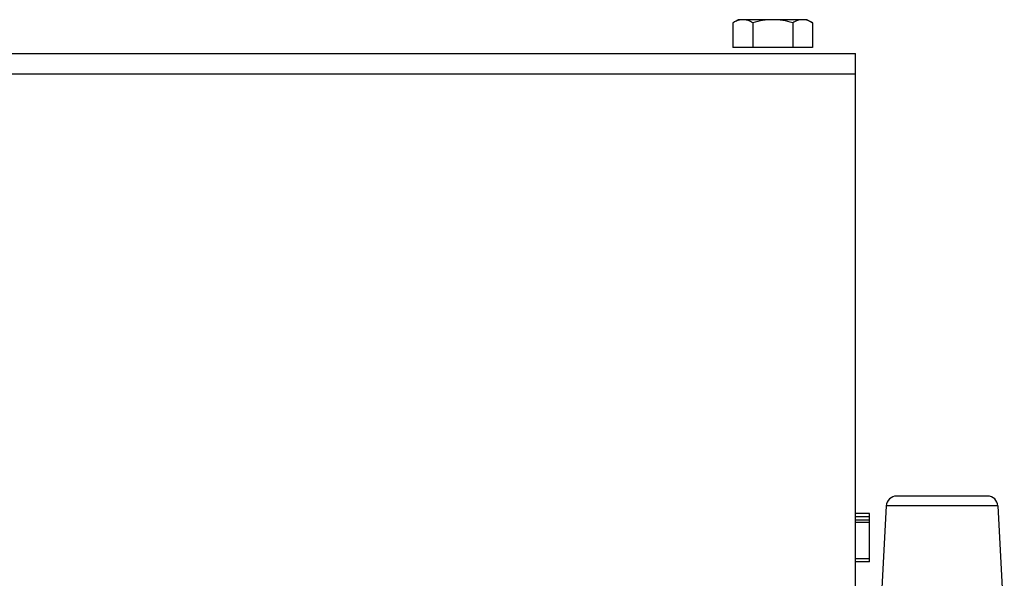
# Model space of a CAD drawing. Extents: x -3093 to 1181, y 8 to 2278.
# Tile 70 of 77: x 255 to 397, y 1381 to 1462. Entities that reach past the tile are written whole.
import ezdxf

# ---------------------------------------------------------------- set-up
doc = ezdxf.new("R2010")
doc.units = 0
doc.header["$LTSCALE"] = 65.395
doc.layers.get('0').update_dxf_attribs({"linetype": 'CONTINUOUS'})

msp = doc.modelspace()

# ---------------------------------------------------------------- linework, layer by layer
at = {"color": 6, "linetype": 'CONTINUOUS'}
for p, q in [((358.87, 1461.6), (358.1, 1461.15)), ((368.87, 1461.6), (358.87, 1461.6)), ((368.87, 1461.6), (369.65, 1461.15)), ((358.1, 1461.15), (358.1, 1457.6)), ((360.99, 1461.15), (360.99, 1457.6)), ((366.76, 1461.15), (366.76, 1457.6)), ((369.65, 1461.15), (369.65, 1457.6)), ((175.87, 1456.7), (375.87, 1456.7)), ((375.87, 1378.7), (375.87, 1456.7)), ((394.95, 1392.7), (381.8, 1392.7)), ((380.3, 1391.28), (379.37, 1373.5)), ((396.45, 1391.28), (397.37, 1373.59)), ((377.87, 1383.2), (377.87, 1388.95)), ((377.87, 1383.2), (375.87, 1383.2))]:
    msp.add_line(p, q, dxfattribs=at)
at = {"color": 2, "linetype": 'CONTINUOUS'}
for p, q in [((369.65, 1457.6), (358.1, 1457.6)), ((377.87, 1390.2), (375.87, 1390.2)), ((377.87, 1388.95), (377.87, 1390.2)), ((377.87, 1389.7), (375.87, 1389.7)), ((377.87, 1389.2), (375.87, 1389.2)), ((375.87, 1388.95), (377.87, 1388.95))]:
    msp.add_line(p, q, dxfattribs=at)
at = {"color": 9, "linetype": 'CONTINUOUS'}
for p, q in [((375.87, 1453.7), (175.87, 1453.7)), ((396.45, 1391.28), (380.3, 1391.28)), ((375.87, 1383.7), (377.87, 1383.7))]:
    msp.add_line(p, q, dxfattribs=at)
at = {"color": 6, "linetype": 'CONTINUOUS'}
for centre, start, end in [((381.8, 1391.2), 90, 177), ((394.95, 1391.2), 3, 90)]:
    msp.add_arc(centre, 1.5, start, end, dxfattribs=at)
for points, knots in [([(358.69, 1461.43), (358.64, 1461.41), (358.44, 1461.33), (358.24, 1461.23), (358.1, 1461.15)], [0, 0, 0, 0, 0.244836, 1, 1, 1, 1]), ([(359.54, 1461.6), (359.47, 1461.6), (359.18, 1461.58), (358.89, 1461.51), (358.69, 1461.43)], [0, 0, 0, 0, 0.246415, 1, 1, 1, 1]), ([(360.99, 1461.15), (360.76, 1461.28), (360.3, 1461.51), (359.79, 1461.6), (359.54, 1461.6)], [0, 0, 0, 0, 0.514931, 1, 1, 1, 1]), ([(363.87, 1461.6), (363.38, 1461.6), (362.41, 1461.51), (361.46, 1461.29), (360.99, 1461.15)], [0, 0, 0, 0, 0.499896, 1, 1, 1, 1]), ([(366.76, 1461.15), (366.29, 1461.29), (365.34, 1461.51), (364.36, 1461.6), (363.87, 1461.6)], [0, 0, 0, 0, 0.500104, 1, 1, 1, 1]), ([(368.2, 1461.6), (367.96, 1461.6), (367.45, 1461.51), (366.99, 1461.28), (366.76, 1461.15)], [0, 0, 0, 0, 0.485069, 1, 1, 1, 1]), ([(369.65, 1461.15), (369.42, 1461.28), (368.96, 1461.51), (368.45, 1461.6), (368.2, 1461.6)], [0, 0, 0, 0, 0.514931, 1, 1, 1, 1])]:
    msp.add_open_spline(points, degree=3, knots=knots, dxfattribs=at)

doc.saveas('drawing.dxf')
